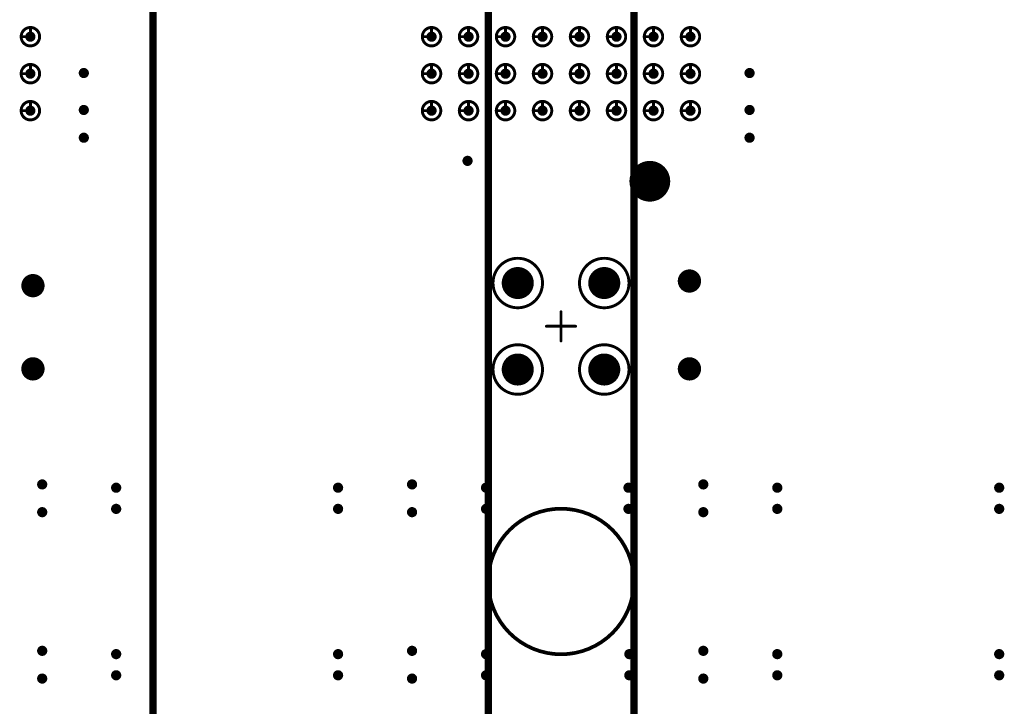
# Model space of a CAD drawing. Header units: millimetres. Extents: x 62 to 363, y 42 to 391.
# Tile 168 of 216: x 252 to 286, y 179 to 203. Entities that reach past the tile are written whole.
import ezdxf

# ---------------------------------------------------------------- set-up
doc = ezdxf.new("R2010")
doc.units = ezdxf.units.MM
for name, color, linetype in [('Mechanical8', 56, 'Continuous'), ('PadHoleLayer', 156, 'Continuous'), ('ViaHoleLayer', 16, 'Continuous')]:
    doc.layers.add(name, color=color, linetype=linetype)

# ---------------------------------------------------------------- blocks, each defined once
blk = doc.blocks.new('_150_80_B_1741')
at = {"layer": 'PadHoleLayer', "const_width": 0.4}
blk.add_lwpolyline([(-0.2, 0, 1), (0.2, 0, 1)], format="xyb", close=True, dxfattribs=at)
blk = doc.blocks.new('_150_80_B_1742')
at = {"layer": 'PadHoleLayer', "const_width": 0.4}
blk.add_lwpolyline([(-0.2, 0, 1), (0.2, 0, 1)], format="xyb", close=True, dxfattribs=at)
blk = doc.blocks.new('_150_80_B_1745')
at = {"layer": 'PadHoleLayer', "const_width": 0.4}
blk.add_lwpolyline([(-0.2, 0, 1), (0.2, 0, 1)], format="xyb", close=True, dxfattribs=at)
blk = doc.blocks.new('_150_80_B_1746')
at = {"layer": 'PadHoleLayer', "const_width": 0.4}
blk.add_lwpolyline([(-0.2, 0, 1), (0.2, 0, 1)], format="xyb", close=True, dxfattribs=at)
blk = doc.blocks.new('SAMTEC_SEAM_50_02_0_L_08_2_A_GP_K_TR_1849')
at = {"layer": 'Mechanical8'}
for points, const_width in [([(-30.797, 4.445, 1), (-31.433, 4.445, 1)], 0.1), ([(-31.14, 4.762, 1), (-31.09, 4.762, 1)], 0.05), ([(-29.527, 4.445, 1), (-30.163, 4.445, 1)], 0.1), ([(-29.87, 4.762, 1), (-29.82, 4.762, 1)], 0.05), ([(-28.258, 4.445, 1), (-28.892, 4.445, 1)], 0.1), ([(-28.6, 4.762, 1), (-28.55, 4.762, 1)], 0.05), ([(-31.457, 4.445, 1), (-31.408, 4.445, 1)], 0.05), ([(-31.14, 4.445, 1), (-31.09, 4.445, 1)], 0.05), ([(-31.14, 4.445, 1), (-31.09, 4.445, 1)], 0.05), ([(-30.822, 4.445, 1), (-30.773, 4.445, 1)], 0.05), ([(-30.822, 4.445, 1), (-30.773, 4.445, 1)], 0.05), ([(-30.187, 4.445, 1), (-30.138, 4.445, 1)], 0.05), ([(-29.87, 4.445, 1), (-29.82, 4.445, 1)], 0.05), ([(-29.87, 4.445, 1), (-29.82, 4.445, 1)], 0.05), ([(-29.552, 4.445, 1), (-29.503, 4.445, 1)], 0.05), ([(-29.552, 4.445, 1), (-29.503, 4.445, 1)], 0.05), ([(-28.917, 4.445, 1), (-28.868, 4.445, 1)], 0.05), ([(-28.6, 4.445, 1), (-28.55, 4.445, 1)], 0.05), ([(-28.6, 4.445, 1), (-28.55, 4.445, 1)], 0.05), ([(-28.282, 4.445, 1), (-28.233, 4.445, 1)], 0.05), ([(-28.282, 4.445, 1), (-28.233, 4.445, 1)], 0.05), ([(-30.797, 3.175, 1), (-31.433, 3.175, 1)], 0.1), ([(-31.14, 3.492, 1), (-31.09, 3.492, 1)], 0.05), ([(-29.527, 3.175, 1), (-30.163, 3.175, 1)], 0.1), ([(-29.87, 3.492, 1), (-29.82, 3.492, 1)], 0.05), ([(-28.258, 3.175, 1), (-28.892, 3.175, 1)], 0.1), ([(-28.6, 3.492, 1), (-28.55, 3.492, 1)], 0.05), ([(-31.457, 3.175, 1), (-31.408, 3.175, 1)], 0.05), ([(-31.14, 3.175, 1), (-31.09, 3.175, 1)], 0.05), ([(-31.14, 3.175, 1), (-31.09, 3.175, 1)], 0.05), ([(-30.822, 3.175, 1), (-30.773, 3.175, 1)], 0.05), ([(-30.822, 3.175, 1), (-30.773, 3.175, 1)], 0.05), ([(-30.187, 3.175, 1), (-30.138, 3.175, 1)], 0.05), ([(-29.87, 3.175, 1), (-29.82, 3.175, 1)], 0.05), ([(-29.87, 3.175, 1), (-29.82, 3.175, 1)], 0.05), ([(-29.552, 3.175, 1), (-29.503, 3.175, 1)], 0.05), ([(-29.552, 3.175, 1), (-29.503, 3.175, 1)], 0.05), ([(-28.917, 3.175, 1), (-28.868, 3.175, 1)], 0.05), ([(-28.6, 3.175, 1), (-28.55, 3.175, 1)], 0.05), ([(-28.6, 3.175, 1), (-28.55, 3.175, 1)], 0.05), ([(-28.282, 3.175, 1), (-28.233, 3.175, 1)], 0.05), ([(-28.282, 3.175, 1), (-28.233, 3.175, 1)], 0.05), ([(-39.155, 1.485, 1), (-40.855, 1.485, 1)], 0.1), ([(-36.185, 1.485, 1), (-37.885, 1.485, 1)], 0.1), ([(-39.505, 1.485, 1), (-40.505, 1.485, 1)], 0.1), ([(-40.03, 1.985, 1), (-39.98, 1.985, 1)], 0.05), ([(-36.535, 1.485, 1), (-37.535, 1.485, 1)], 0.1), ([(-37.06, 1.985, 1), (-37.01, 1.985, 1)], 0.05), ([(-30.797, 1.905, 1), (-31.433, 1.905, 1)], 0.1), ([(-31.14, 2.222, 1), (-31.09, 2.222, 1)], 0.05), ([(-29.527, 1.905, 1), (-30.163, 1.905, 1)], 0.1), ([(-29.87, 2.222, 1), (-29.82, 2.222, 1)], 0.05), ([(-28.258, 1.905, 1), (-28.892, 1.905, 1)], 0.1), ([(-28.6, 2.222, 1), (-28.55, 2.222, 1)], 0.05), ([(-31.457, 1.905, 1), (-31.408, 1.905, 1)], 0.05), ([(-31.14, 1.905, 1), (-31.09, 1.905, 1)], 0.05), ([(-31.14, 1.905, 1), (-31.09, 1.905, 1)], 0.05), ([(-30.822, 1.905, 1), (-30.773, 1.905, 1)], 0.05), ([(-30.822, 1.905, 1), (-30.773, 1.905, 1)], 0.05), ([(-30.187, 1.905, 1), (-30.138, 1.905, 1)], 0.05), ([(-29.87, 1.905, 1), (-29.82, 1.905, 1)], 0.05), ([(-29.87, 1.905, 1), (-29.82, 1.905, 1)], 0.05), ([(-29.552, 1.905, 1), (-29.503, 1.905, 1)], 0.05), ([(-29.552, 1.905, 1), (-29.503, 1.905, 1)], 0.05), ([(-28.917, 1.905, 1), (-28.868, 1.905, 1)], 0.05), ([(-28.6, 1.905, 1), (-28.55, 1.905, 1)], 0.05), ([(-28.6, 1.905, 1), (-28.55, 1.905, 1)], 0.05), ([(-28.282, 1.905, 1), (-28.233, 1.905, 1)], 0.05), ([(-28.282, 1.905, 1), (-28.233, 1.905, 1)], 0.05), ([(-40.88, 1.485, 1), (-40.83, 1.485, 1)], 0.05), ([(-40.53, 1.485, 1), (-40.48, 1.485, 1)], 0.05), ([(-40.53, 1.485, 1), (-40.48, 1.485, 1)], 0.05), ([(-40.03, 1.485, 1), (-39.98, 1.485, 1)], 0.05), ([(-40.03, 1.485, 1), (-39.98, 1.485, 1)], 0.05), ([(-40.03, 1.485, 1), (-39.98, 1.485, 1)], 0.05), ([(-40.03, 1.485, 1), (-39.98, 1.485, 1)], 0.05), ([(-39.53, 1.485, 1), (-39.48, 1.485, 1)], 0.05), ([(-39.53, 1.485, 1), (-39.48, 1.485, 1)], 0.05), ([(-39.18, 1.485, 1), (-39.13, 1.485, 1)], 0.05), ([(-37.91, 1.485, 1), (-37.86, 1.485, 1)], 0.05), ([(-37.56, 1.485, 1), (-37.51, 1.485, 1)], 0.05), ([(-37.56, 1.485, 1), (-37.51, 1.485, 1)], 0.05), ([(-37.06, 1.485, 1), (-37.01, 1.485, 1)], 0.05), ([(-37.06, 1.485, 1), (-37.01, 1.485, 1)], 0.05), ([(-37.06, 1.485, 1), (-37.01, 1.485, 1)], 0.05), ([(-37.06, 1.485, 1), (-37.01, 1.485, 1)], 0.05), ([(-36.56, 1.485, 1), (-36.51, 1.485, 1)], 0.05), ([(-36.56, 1.485, 1), (-36.51, 1.485, 1)], 0.05), ([(-36.21, 1.485, 1), (-36.16, 1.485, 1)], 0.05), ([(-40.03, 0.985, 1), (-39.98, 0.985, 1)], 0.05), ([(-37.06, 0.985, 1), (-37.01, 0.985, 1)], 0.05), ([(-30.797, 0.635, 1), (-31.433, 0.635, 1)], 0.1), ([(-31.457, 0.635, 1), (-31.408, 0.635, 1)], 0.05), ([(-31.14, 0.952, 1), (-31.09, 0.952, 1)], 0.05), ([(-31.14, 0.635, 1), (-31.09, 0.635, 1)], 0.05), ([(-31.14, 0.635, 1), (-31.09, 0.635, 1)], 0.05), ([(-30.822, 0.635, 1), (-30.773, 0.635, 1)], 0.05), ([(-30.822, 0.635, 1), (-30.773, 0.635, 1)], 0.05), ([(-29.527, 0.635, 1), (-30.163, 0.635, 1)], 0.1), ([(-30.187, 0.635, 1), (-30.138, 0.635, 1)], 0.05), ([(-29.87, 0.952, 1), (-29.82, 0.952, 1)], 0.05), ([(-29.87, 0.635, 1), (-29.82, 0.635, 1)], 0.05), ([(-29.87, 0.635, 1), (-29.82, 0.635, 1)], 0.05), ([(-29.552, 0.635, 1), (-29.503, 0.635, 1)], 0.05), ([(-29.552, 0.635, 1), (-29.503, 0.635, 1)], 0.05), ([(-28.258, 0.635, 1), (-28.892, 0.635, 1)], 0.1), ([(-28.917, 0.635, 1), (-28.868, 0.635, 1)], 0.05), ([(-28.6, 0.952, 1), (-28.55, 0.952, 1)], 0.05), ([(-28.6, 0.635, 1), (-28.55, 0.635, 1)], 0.05), ([(-28.6, 0.635, 1), (-28.55, 0.635, 1)], 0.05), ([(-28.282, 0.635, 1), (-28.233, 0.635, 1)], 0.05), ([(-28.282, 0.635, 1), (-28.233, 0.635, 1)], 0.05), ([(-38.545, 0.5, 1), (-38.495, 0.5, 1)], 0.05), ([(-39.045, 0, 1), (-38.995, 0, 1)], 0.05), ([(-38.545, 0, 1), (-38.495, 0, 1)], 0.05), ([(-38.545, 0, 1), (-38.495, 0, 1)], 0.05), ([(-38.545, 0, 1), (-38.495, 0, 1)], 0.05), ([(-38.545, 0, 1), (-38.495, 0, 1)], 0.05), ([(-38.045, 0, 1), (-37.995, 0, 1)], 0.05), ([(-30.797, -0.635, 1), (-31.433, -0.635, 1)], 0.1), ([(-31.14, -0.318, 1), (-31.09, -0.318, 1)], 0.05), ([(-29.527, -0.635, 1), (-30.163, -0.635, 1)], 0.1), ([(-29.87, -0.318, 1), (-29.82, -0.318, 1)], 0.05), ([(-28.258, -0.635, 1), (-28.892, -0.635, 1)], 0.1), ([(-28.6, -0.318, 1), (-28.55, -0.318, 1)], 0.05), ([(-39.155, -1.485, 1), (-40.855, -1.485, 1)], 0.1), ([(-38.545, -0.5, 1), (-38.495, -0.5, 1)], 0.05), ([(-36.185, -1.485, 1), (-37.885, -1.485, 1)], 0.1), ([(-31.457, -0.635, 1), (-31.408, -0.635, 1)], 0.05), ([(-31.14, -0.635, 1), (-31.09, -0.635, 1)], 0.05), ([(-31.14, -0.635, 1), (-31.09, -0.635, 1)], 0.05), ([(-30.822, -0.635, 1), (-30.773, -0.635, 1)], 0.05), ([(-30.822, -0.635, 1), (-30.773, -0.635, 1)], 0.05), ([(-30.187, -0.635, 1), (-30.138, -0.635, 1)], 0.05), ([(-29.87, -0.635, 1), (-29.82, -0.635, 1)], 0.05), ([(-29.87, -0.635, 1), (-29.82, -0.635, 1)], 0.05), ([(-29.552, -0.635, 1), (-29.503, -0.635, 1)], 0.05), ([(-29.552, -0.635, 1), (-29.503, -0.635, 1)], 0.05), ([(-28.917, -0.635, 1), (-28.868, -0.635, 1)], 0.05), ([(-28.6, -0.635, 1), (-28.55, -0.635, 1)], 0.05), ([(-28.6, -0.635, 1), (-28.55, -0.635, 1)], 0.05), ([(-28.282, -0.635, 1), (-28.233, -0.635, 1)], 0.05), ([(-28.282, -0.635, 1), (-28.233, -0.635, 1)], 0.05), ([(-39.505, -1.485, 1), (-40.505, -1.485, 1)], 0.1), ([(-40.03, -0.985, 1), (-39.98, -0.985, 1)], 0.05), ([(-36.535, -1.485, 1), (-37.535, -1.485, 1)], 0.1), ([(-37.06, -0.985, 1), (-37.01, -0.985, 1)], 0.05), ([(-40.88, -1.485, 1), (-40.83, -1.485, 1)], 0.05), ([(-40.53, -1.485, 1), (-40.48, -1.485, 1)], 0.05), ([(-40.53, -1.485, 1), (-40.48, -1.485, 1)], 0.05), ([(-40.03, -1.485, 1), (-39.98, -1.485, 1)], 0.05), ([(-40.03, -1.485, 1), (-39.98, -1.485, 1)], 0.05), ([(-40.03, -1.485, 1), (-39.98, -1.485, 1)], 0.05), ([(-40.03, -1.485, 1), (-39.98, -1.485, 1)], 0.05), ([(-39.53, -1.485, 1), (-39.48, -1.485, 1)], 0.05), ([(-39.53, -1.485, 1), (-39.48, -1.485, 1)], 0.05), ([(-39.18, -1.485, 1), (-39.13, -1.485, 1)], 0.05), ([(-37.91, -1.485, 1), (-37.86, -1.485, 1)], 0.05), ([(-37.56, -1.485, 1), (-37.51, -1.485, 1)], 0.05), ([(-37.56, -1.485, 1), (-37.51, -1.485, 1)], 0.05), ([(-37.06, -1.485, 1), (-37.01, -1.485, 1)], 0.05), ([(-37.06, -1.485, 1), (-37.01, -1.485, 1)], 0.05), ([(-37.06, -1.485, 1), (-37.01, -1.485, 1)], 0.05), ([(-37.06, -1.485, 1), (-37.01, -1.485, 1)], 0.05), ([(-36.56, -1.485, 1), (-36.51, -1.485, 1)], 0.05), ([(-36.56, -1.485, 1), (-36.51, -1.485, 1)], 0.05), ([(-36.21, -1.485, 1), (-36.16, -1.485, 1)], 0.05), ([(-30.797, -1.905, 1), (-31.433, -1.905, 1)], 0.1), ([(-31.14, -1.588, 1), (-31.09, -1.588, 1)], 0.05), ([(-29.527, -1.905, 1), (-30.163, -1.905, 1)], 0.1), ([(-29.87, -1.588, 1), (-29.82, -1.588, 1)], 0.05), ([(-28.258, -1.905, 1), (-28.892, -1.905, 1)], 0.1), ([(-28.6, -1.588, 1), (-28.55, -1.588, 1)], 0.05), ([(-40.03, -1.985, 1), (-39.98, -1.985, 1)], 0.05), ([(-37.06, -1.985, 1), (-37.01, -1.985, 1)], 0.05), ([(-31.457, -1.905, 1), (-31.408, -1.905, 1)], 0.05), ([(-31.14, -1.905, 1), (-31.09, -1.905, 1)], 0.05), ([(-31.14, -1.905, 1), (-31.09, -1.905, 1)], 0.05), ([(-30.822, -1.905, 1), (-30.773, -1.905, 1)], 0.05), ([(-30.822, -1.905, 1), (-30.773, -1.905, 1)], 0.05), ([(-30.187, -1.905, 1), (-30.138, -1.905, 1)], 0.05), ([(-29.87, -1.905, 1), (-29.82, -1.905, 1)], 0.05), ([(-29.87, -1.905, 1), (-29.82, -1.905, 1)], 0.05), ([(-29.552, -1.905, 1), (-29.503, -1.905, 1)], 0.05), ([(-29.552, -1.905, 1), (-29.503, -1.905, 1)], 0.05), ([(-28.917, -1.905, 1), (-28.868, -1.905, 1)], 0.05), ([(-28.6, -1.905, 1), (-28.55, -1.905, 1)], 0.05), ([(-28.6, -1.905, 1), (-28.55, -1.905, 1)], 0.05), ([(-28.282, -1.905, 1), (-28.233, -1.905, 1)], 0.05), ([(-28.282, -1.905, 1), (-28.233, -1.905, 1)], 0.05), ([(-32.89, -3.05, 1), (-34.19, -3.05, 1)], 0.1), ([(-33.565, -2.55, 1), (-33.515, -2.55, 1)], 0.05), ([(-34.215, -3.05, 1), (-34.165, -3.05, 1)], 0.05), ([(-34.065, -3.05, 1), (-34.015, -3.05, 1)], 0.05), ([(-33.565, -3.05, 1), (-33.515, -3.05, 1)], 0.05), ([(-33.565, -3.05, 1), (-33.515, -3.05, 1)], 0.05), ([(-33.565, -3.05, 1), (-33.515, -3.05, 1)], 0.05), ([(-33.565, -3.05, 1), (-33.515, -3.05, 1)], 0.05), ([(-33.065, -3.05, 1), (-33.015, -3.05, 1)], 0.05), ([(-32.915, -3.05, 1), (-32.865, -3.05, 1)], 0.05), ([(-30.797, -3.175, 1), (-31.433, -3.175, 1)], 0.1), ([(-31.14, -2.858, 1), (-31.09, -2.858, 1)], 0.05), ([(-29.527, -3.175, 1), (-30.163, -3.175, 1)], 0.1), ([(-29.87, -2.858, 1), (-29.82, -2.858, 1)], 0.05), ([(-28.258, -3.175, 1), (-28.892, -3.175, 1)], 0.1), ([(-28.6, -2.858, 1), (-28.55, -2.858, 1)], 0.05), ([(-31.457, -3.175, 1), (-31.408, -3.175, 1)], 0.05), ([(-31.14, -3.175, 1), (-31.09, -3.175, 1)], 0.05), ([(-31.14, -3.175, 1), (-31.09, -3.175, 1)], 0.05), ([(-30.822, -3.175, 1), (-30.773, -3.175, 1)], 0.05), ([(-30.822, -3.175, 1), (-30.773, -3.175, 1)], 0.05), ([(-30.187, -3.175, 1), (-30.138, -3.175, 1)], 0.05), ([(-29.87, -3.175, 1), (-29.82, -3.175, 1)], 0.05), ([(-29.87, -3.175, 1), (-29.82, -3.175, 1)], 0.05), ([(-29.552, -3.175, 1), (-29.503, -3.175, 1)], 0.05), ([(-29.552, -3.175, 1), (-29.503, -3.175, 1)], 0.05), ([(-28.917, -3.175, 1), (-28.868, -3.175, 1)], 0.05), ([(-28.6, -3.175, 1), (-28.55, -3.175, 1)], 0.05), ([(-28.6, -3.175, 1), (-28.55, -3.175, 1)], 0.05), ([(-28.282, -3.175, 1), (-28.233, -3.175, 1)], 0.05), ([(-28.282, -3.175, 1), (-28.233, -3.175, 1)], 0.05), ([(-33.565, -3.55, 1), (-33.515, -3.55, 1)], 0.05), ([(-30.797, -4.445, 1), (-31.433, -4.445, 1)], 0.1), ([(-31.457, -4.445, 1), (-31.408, -4.445, 1)], 0.05), ([(-31.14, -4.128, 1), (-31.09, -4.128, 1)], 0.05), ([(-31.14, -4.445, 1), (-31.09, -4.445, 1)], 0.05), ([(-31.14, -4.445, 1), (-31.09, -4.445, 1)], 0.05), ([(-30.822, -4.445, 1), (-30.773, -4.445, 1)], 0.05), ([(-30.822, -4.445, 1), (-30.773, -4.445, 1)], 0.05), ([(-29.527, -4.445, 1), (-30.163, -4.445, 1)], 0.1), ([(-30.187, -4.445, 1), (-30.138, -4.445, 1)], 0.05), ([(-29.87, -4.128, 1), (-29.82, -4.128, 1)], 0.05), ([(-29.87, -4.445, 1), (-29.82, -4.445, 1)], 0.05), ([(-29.87, -4.445, 1), (-29.82, -4.445, 1)], 0.05), ([(-29.552, -4.445, 1), (-29.503, -4.445, 1)], 0.05), ([(-29.552, -4.445, 1), (-29.503, -4.445, 1)], 0.05), ([(-28.258, -4.445, 1), (-28.892, -4.445, 1)], 0.1), ([(-28.917, -4.445, 1), (-28.868, -4.445, 1)], 0.05), ([(-28.6, -4.128, 1), (-28.55, -4.128, 1)], 0.05), ([(-28.6, -4.445, 1), (-28.55, -4.445, 1)], 0.05), ([(-28.6, -4.445, 1), (-28.55, -4.445, 1)], 0.05), ([(-28.282, -4.445, 1), (-28.233, -4.445, 1)], 0.05), ([(-28.282, -4.445, 1), (-28.233, -4.445, 1)], 0.05)]:
    blk.add_lwpolyline(points, format="xyb", close=True, dxfattribs=dict(at, const_width=const_width))
at = {"layer": 'Mechanical8', "const_width": 0.1}
for points in [[(-31.115, 4.762), (-31.115, 4.445)], [(-29.845, 4.762), (-29.845, 4.445)], [(-28.575, 4.762), (-28.575, 4.445)], [(-31.115, 4.445), (-30.797, 4.445)], [(-29.845, 4.445), (-29.527, 4.445)], [(-28.575, 4.445), (-28.258, 4.445)], [(-31.115, 3.492), (-31.115, 3.175)], [(-29.845, 3.492), (-29.845, 3.175)], [(-28.575, 3.492), (-28.575, 3.175)], [(-31.115, 3.175), (-30.797, 3.175)], [(-29.845, 3.175), (-29.527, 3.175)], [(-28.575, 3.175), (-28.258, 3.175)], [(-40.005, 1.985), (-40.005, 1.485)], [(-37.035, 1.985), (-37.035, 1.485)], [(-31.115, 2.222), (-31.115, 1.905)], [(-29.845, 2.222), (-29.845, 1.905)], [(-28.575, 2.222), (-28.575, 1.905)], [(-31.115, 1.905), (-30.797, 1.905)], [(-29.845, 1.905), (-29.527, 1.905)], [(-28.575, 1.905), (-28.258, 1.905)], [(-40.505, 1.485), (-40.005, 1.485)], [(-40.005, 1.485), (-40.005, 0.985)], [(-40.005, 1.485), (-39.505, 1.485)], [(-37.535, 1.485), (-37.035, 1.485)], [(-37.035, 1.485), (-37.035, 0.985)], [(-37.035, 1.485), (-36.535, 1.485)], [(-31.115, 0.952), (-31.115, 0.635)], [(-31.115, 0.635), (-30.797, 0.635)], [(-29.845, 0.952), (-29.845, 0.635)], [(-29.845, 0.635), (-29.527, 0.635)], [(-28.575, 0.952), (-28.575, 0.635)], [(-28.575, 0.635), (-28.258, 0.635)], [(-38.52, 0.5), (-38.52, 0)], [(-39.02, 0), (-38.52, 0)], [(-38.52, 0), (-38.52, -0.5)], [(-38.52, 0), (-38.02, 0)], [(-31.115, -0.318), (-31.115, -0.635)], [(-29.845, -0.318), (-29.845, -0.635)], [(-28.575, -0.318), (-28.575, -0.635)], [(-31.115, -0.635), (-30.797, -0.635)], [(-29.845, -0.635), (-29.527, -0.635)], [(-28.575, -0.635), (-28.258, -0.635)], [(-40.005, -0.985), (-40.005, -1.485)], [(-37.035, -0.985), (-37.035, -1.485)], [(-40.505, -1.485), (-40.005, -1.485)], [(-40.005, -1.485), (-40.005, -1.985)], [(-40.005, -1.485), (-39.505, -1.485)], [(-37.535, -1.485), (-37.035, -1.485)], [(-37.035, -1.485), (-37.035, -1.985)], [(-37.035, -1.485), (-36.535, -1.485)], [(-31.115, -1.588), (-31.115, -1.905)], [(-29.845, -1.588), (-29.845, -1.905)], [(-28.575, -1.588), (-28.575, -1.905)], [(-31.115, -1.905), (-30.797, -1.905)], [(-29.845, -1.905), (-29.527, -1.905)], [(-28.575, -1.905), (-28.258, -1.905)], [(-33.54, -2.55), (-33.54, -3.05)], [(-34.04, -3.05), (-33.54, -3.05)], [(-33.54, -3.05), (-33.54, -3.55)], [(-33.54, -3.05), (-33.04, -3.05)], [(-31.115, -2.858), (-31.115, -3.175)], [(-29.845, -2.858), (-29.845, -3.175)], [(-28.575, -2.858), (-28.575, -3.175)], [(-31.115, -3.175), (-30.797, -3.175)], [(-29.845, -3.175), (-29.527, -3.175)], [(-28.575, -3.175), (-28.258, -3.175)], [(-31.115, -4.128), (-31.115, -4.445)], [(-31.115, -4.445), (-30.797, -4.445)], [(-29.845, -4.128), (-29.845, -4.445)], [(-29.845, -4.445), (-29.527, -4.445)], [(-28.575, -4.128), (-28.575, -4.445)], [(-28.575, -4.445), (-28.258, -4.445)]]:
    blk.add_lwpolyline(points, dxfattribs=at)
at = {"layer": 'PadHoleLayer'}
for points, const_width in [([(-31.203, 4.445, 1), (-31.027, 4.445, 1)], 0.175), ([(-29.933, 4.445, 1), (-29.757, 4.445, 1)], 0.175), ([(-28.663, 4.445, 1), (-28.487, 4.445, 1)], 0.175), ([(-31.203, 3.175, 1), (-31.027, 3.175, 1)], 0.175), ([(-29.933, 3.175, 1), (-29.757, 3.175, 1)], 0.175), ([(-28.663, 3.175, 1), (-28.487, 3.175, 1)], 0.175), ([(-31.203, 1.905, 1), (-31.027, 1.905, 1)], 0.175), ([(-29.933, 1.905, 1), (-29.757, 1.905, 1)], 0.175), ([(-28.663, 1.905, 1), (-28.487, 1.905, 1)], 0.175), ([(-40.255, 1.485, 1), (-39.755, 1.485, 1)], 0.5), ([(-37.285, 1.485, 1), (-36.785, 1.485, 1)], 0.5), ([(-31.203, 0.635, 1), (-31.027, 0.635, 1)], 0.175), ([(-29.933, 0.635, 1), (-29.757, 0.635, 1)], 0.175), ([(-28.663, 0.635, 1), (-28.487, 0.635, 1)], 0.175), ([(-31.203, -0.635, 1), (-31.027, -0.635, 1)], 0.175), ([(-29.933, -0.635, 1), (-29.757, -0.635, 1)], 0.175), ([(-28.663, -0.635, 1), (-28.487, -0.635, 1)], 0.175), ([(-40.255, -1.485, 1), (-39.755, -1.485, 1)], 0.5), ([(-37.285, -1.485, 1), (-36.785, -1.485, 1)], 0.5), ([(-31.203, -1.905, 1), (-31.027, -1.905, 1)], 0.175), ([(-29.933, -1.905, 1), (-29.757, -1.905, 1)], 0.175), ([(-28.663, -1.905, 1), (-28.487, -1.905, 1)], 0.175), ([(-33.865, -3.05, 1), (-33.215, -3.05, 1)], 0.65), ([(-31.203, -3.175, 1), (-31.027, -3.175, 1)], 0.175), ([(-29.933, -3.175, 1), (-29.757, -3.175, 1)], 0.175), ([(-28.663, -3.175, 1), (-28.487, -3.175, 1)], 0.175), ([(-31.203, -4.445, 1), (-31.027, -4.445, 1)], 0.175), ([(-29.933, -4.445, 1), (-29.757, -4.445, 1)], 0.175), ([(-28.663, -4.445, 1), (-28.487, -4.445, 1)], 0.175)]:
    blk.add_lwpolyline(points, format="xyb", close=True, dxfattribs=dict(at, const_width=const_width))
blk = doc.blocks.new('SAMTEC_SEAM_50_02_0_L_08_2_A_GP_K_TR_1850')
at = {"layer": 'Mechanical8'}
for points, const_width in [([(-30.798, -4.445, 1), (-31.433, -4.445, 1)], 0.1), ([(-31.457, -4.445, 1), (-31.408, -4.445, 1)], 0.05), ([(-31.14, -4.128, 1), (-31.09, -4.128, 1)], 0.05), ([(-31.14, -4.445, 1), (-31.09, -4.445, 1)], 0.05), ([(-31.14, -4.445, 1), (-31.09, -4.445, 1)], 0.05), ([(-30.823, -4.445, 1), (-30.773, -4.445, 1)], 0.05), ([(-30.823, -4.445, 1), (-30.773, -4.445, 1)], 0.05), ([(-29.528, -4.445, 1), (-30.163, -4.445, 1)], 0.1), ([(-30.187, -4.445, 1), (-30.138, -4.445, 1)], 0.05), ([(-29.87, -4.128, 1), (-29.82, -4.128, 1)], 0.05), ([(-29.87, -4.445, 1), (-29.82, -4.445, 1)], 0.05), ([(-29.87, -4.445, 1), (-29.82, -4.445, 1)], 0.05), ([(-29.553, -4.445, 1), (-29.503, -4.445, 1)], 0.05), ([(-29.553, -4.445, 1), (-29.503, -4.445, 1)], 0.05), ([(-28.258, -4.445, 1), (-28.892, -4.445, 1)], 0.1), ([(-28.917, -4.445, 1), (-28.868, -4.445, 1)], 0.05), ([(-28.6, -4.128, 1), (-28.55, -4.128, 1)], 0.05), ([(-28.6, -4.445, 1), (-28.55, -4.445, 1)], 0.05), ([(-28.6, -4.445, 1), (-28.55, -4.445, 1)], 0.05), ([(-28.283, -4.445, 1), (-28.233, -4.445, 1)], 0.05), ([(-28.283, -4.445, 1), (-28.233, -4.445, 1)], 0.05)]:
    blk.add_lwpolyline(points, format="xyb", close=True, dxfattribs=dict(at, const_width=const_width))
at = {"layer": 'Mechanical8', "const_width": 0.1}
for points in [[(-31.115, -4.128), (-31.115, -4.445)], [(-31.115, -4.445), (-30.798, -4.445)], [(-29.845, -4.128), (-29.845, -4.445)], [(-29.845, -4.445), (-29.528, -4.445)], [(-28.575, -4.128), (-28.575, -4.445)], [(-28.575, -4.445), (-28.258, -4.445)]]:
    blk.add_lwpolyline(points, dxfattribs=at)
at = {"layer": 'PadHoleLayer', "const_width": 0.175}
for points in [[(-31.203, -4.445, 1), (-31.028, -4.445, 1)], [(-29.933, -4.445, 1), (-29.758, -4.445, 1)], [(-28.663, -4.445, 1), (-28.488, -4.445, 1)]]:
    blk.add_lwpolyline(points, format="xyb", close=True, dxfattribs=at)

msp = doc.modelspace()

# ---------------------------------------------------------------- linework, layer by layer
at = {"layer": 'Mechanical8', "const_width": 0.254}
for points in [[(256.85, 74.118), (256.85, 390.144)], [(268.363, 150.654), (268.363, 310.6)], [(273.367, 150.654), (273.367, 310.6)]]:
    msp.add_lwpolyline(points, dxfattribs=at)
at = {"layer": 'Mechanical8'}
for points, const_width in [([(273.363, 183.515, 1), (268.363, 183.515, 1)], 0.127), ([(268.331, 183.515, 1), (268.394, 183.515, 1)], 0.0635), ([(273.331, 183.515, 1), (273.394, 183.515, 1)], 0.0635)]:
    msp.add_lwpolyline(points, format="xyb", close=True, dxfattribs=dict(at, const_width=const_width))
at = {"layer": 'ViaHoleLayer', "const_width": 0.175}
for points in [[(254.389, 200.977, 1), (254.564, 200.977, 1)], [(277.249, 200.977, 1), (277.424, 200.977, 1)], [(254.389, 199.708, 1), (254.564, 199.708, 1)], [(277.249, 199.708, 1), (277.424, 199.708, 1)], [(254.389, 198.755, 1), (254.564, 198.755, 1)], [(277.249, 198.755, 1), (277.424, 198.755, 1)], [(267.565, 197.961, 1), (267.74, 197.961, 1)], [(252.96, 186.849, 1), (253.135, 186.849, 1)], [(265.66, 186.849, 1), (265.835, 186.849, 1)], [(275.661, 186.849, 1), (275.836, 186.849, 1)], [(255.5, 186.736, 1), (255.675, 186.736, 1)], [(263.12, 186.736, 1), (263.295, 186.736, 1)], [(268.2, 186.736, 1), (268.375, 186.736, 1)], [(273.091, 186.736, 1), (273.266, 186.736, 1)], [(278.201, 186.736, 1), (278.376, 186.736, 1)], [(285.821, 186.736, 1), (285.996, 186.736, 1)], [(252.96, 185.896, 1), (253.135, 185.896, 1)], [(255.5, 186.009, 1), (255.675, 186.009, 1)], [(263.12, 186.009, 1), (263.295, 186.009, 1)], [(265.66, 185.896, 1), (265.835, 185.896, 1)], [(268.2, 186.009, 1), (268.375, 186.009, 1)], [(273.091, 186.009, 1), (273.266, 186.009, 1)], [(275.661, 185.896, 1), (275.836, 185.896, 1)], [(278.201, 186.009, 1), (278.376, 186.009, 1)], [(285.821, 186.009, 1), (285.996, 186.009, 1)], [(252.96, 181.134, 1), (253.135, 181.134, 1)], [(265.66, 181.134, 1), (265.835, 181.134, 1)], [(275.661, 181.134, 1), (275.836, 181.134, 1)], [(255.5, 181.021, 1), (255.675, 181.021, 1)], [(263.12, 181.021, 1), (263.295, 181.021, 1)], [(268.2, 181.021, 1), (268.375, 181.021, 1)], [(273.121, 181.021, 1), (273.296, 181.021, 1)], [(278.201, 181.021, 1), (278.376, 181.021, 1)], [(285.821, 181.021, 1), (285.996, 181.021, 1)], [(252.96, 180.181, 1), (253.135, 180.181, 1)], [(255.5, 180.294, 1), (255.675, 180.294, 1)], [(263.12, 180.294, 1), (263.295, 180.294, 1)], [(265.66, 180.181, 1), (265.835, 180.181, 1)], [(268.2, 180.294, 1), (268.375, 180.294, 1)], [(273.121, 180.294, 1), (273.296, 180.294, 1)], [(275.661, 180.181, 1), (275.836, 180.181, 1)], [(278.201, 180.294, 1), (278.376, 180.294, 1)], [(285.821, 180.294, 1), (285.996, 180.294, 1)]]:
    msp.add_lwpolyline(points, format="xyb", close=True, dxfattribs=at)

# ---------------------------------------------------------------- block references
for name, p, rotation in [('SAMTEC_SEAM_50_02_0_L_08_2_A_GP_K_TR_1850', (248.197, 230.8), 90), ('SAMTEC_SEAM_50_02_0_L_08_2_A_GP_K_TR_1849', (270.862, 230.8), 90), ('_150_80_B_1742', (252.73, 193.675), 180), ('_150_80_B_1745', (275.272, 193.834), 180), ('_150_80_B_1741', (252.73, 190.817), 180), ('_150_80_B_1746', (275.272, 190.817), 180)]:
    msp.add_blockref(name, p, dxfattribs=dict(rotation=rotation))

doc.saveas('drawing.dxf')
